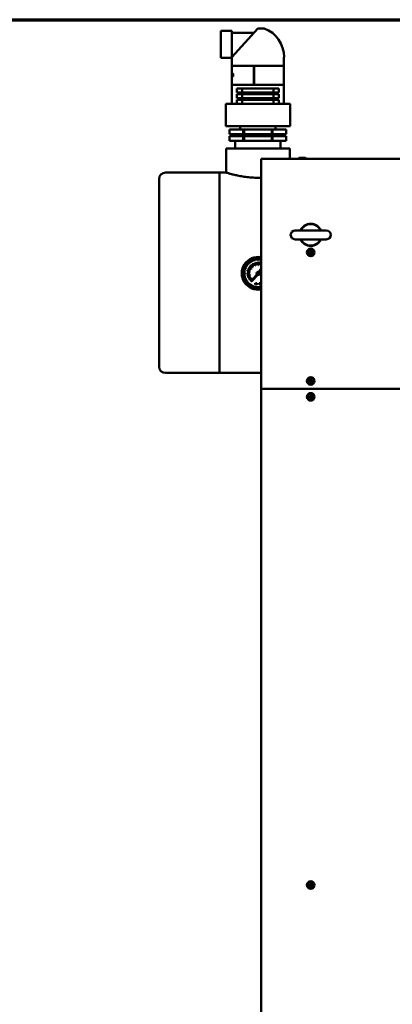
# Model space of a CAD drawing. Header units: millimetres. Extents: x 90 to 4365, y 90 to 12186.
# Tile 6 of 21: x 1114 to 1699, y 1513 to 3060. Entities that reach past the tile are written whole.
import ezdxf

# ---------------------------------------------------------------- set-up
doc = ezdxf.new("R2010")
doc.units = ezdxf.units.MM
doc.header["$LTSCALE"] = 15
doc.layers.add('Cadre (ISO)', color=7, linetype='Continuous', lineweight=70)
doc.layers.add('Visible (ISO)', color=7, linetype='Continuous', lineweight=50)

# ---------------------------------------------------------------- blocks, each defined once
blk = doc.blocks.new('Cadres AQUA4D Border')
at = {"layer": 'Cadre (ISO)'}
blk.add_line((6, 204), (291, 204), dxfattribs=at)

msp = doc.modelspace()

# ---------------------------------------------------------------- linework, layer by layer
at = {"layer": 'Visible (ISO)'}
for p, q in [((1430.3, 3042.3), (1430.3, 3000.3)), ((1430.3, 3042.3), (1447.3, 3042.3)), ((1488.3, 3046.3), (1447.3, 3001.3)), ((1447.3, 3000.3), (1447.3, 3042.3)), ((1447.3, 3039.3), (1482, 3039.3)), ((1498.3, 3046.3), (1488.3, 3046.3)), ((1447.3, 3003.3), (1449.2, 3003.3)), ((1430.3, 3000.3), (1447.3, 3000.3)), ((1447.3, 2987.6), (1447.3, 3000.3)), ((1482.2, 2987.6), (1447.3, 2987.6)), ((1447.4, 2976.5), (1447.4, 2987.6)), ((1482.2, 2987.6), (1482.2, 2957.6)), ((1482.6, 2957.6), (1482.6, 2987.6)), ((1529.3, 2987.6), (1482.6, 2987.6)), ((1482.6, 2957.6), (1482.6, 2987.6)), ((1529.2, 2957.6), (1529.2, 2987.6)), ((1529.3, 2987.6), (1529.3, 3001.3)), ((1447.4, 2975.3), (1447.3, 2975.3)), ((1447.3, 2974.5), (1447.3, 2975.3)), ((1447.4, 2975.1), (1447.3, 2975.1)), ((1447.3, 2974.5), (1447.3, 2975.1)), ((1447.3, 2974.9), (1447.3, 2974.9)), ((1447.3, 2974.5), (1447.4, 2974.5)), ((1447.3, 2973.6), (1447.3, 2970.6)), ((1447.3, 2970.6), (1447.3, 2973.2)), ((1447.4, 2976.5), (1447.4, 2975.1)), ((1447.4, 2976.5), (1447.4, 2976.5)), ((1447.4, 2975.1), (1447.4, 2976.5)), ((1447.6, 2976.5), (1447.4, 2976.5)), ((1447.6, 2975.1), (1447.4, 2975.1)), ((1447.4, 2974.5), (1447.4, 2972.3)), ((1447.4, 2974.5), (1447.6, 2974.5)), ((1447.4, 2972), (1447.4, 2974.5)), ((1447.6, 2971.4), (1447.4, 2971.4)), ((1447.6, 2971.3), (1447.5, 2971.3)), ((1447.6, 2976.5), (1447.6, 2975.1)), ((1447.6, 2975.1), (1447.6, 2974.5)), ((1447.7, 2975.1), (1447.6, 2975.1)), ((1447.6, 2974.5), (1447.6, 2972.3)), ((1447.6, 2974.5), (1447.6, 2974.5)), ((1447.6, 2971.3), (1447.6, 2970.6)), ((1447.6, 2971.3), (1447.6, 2971.3)), ((1447.7, 2975.1), (1447.7, 2974.9)), ((1447.9, 2974.3), (1447.7, 2974.3)), ((1447.7, 2973.4), (1448.1, 2973.4)), ((1447.7, 2972.8), (1448.2, 2972.8)), ((1448, 2975.3), (1447.9, 2975.3)), ((1448.3, 2974.8), (1448.1, 2974.8)), ((1448.2, 2973.2), (1448.2, 2972.8)), ((1448.4, 2972.8), (1448.2, 2972.8)), ((1448.2, 2971.7), (1448.2, 2970.9)), ((1448.2, 2971.7), (1448.2, 2971.7)), ((1448.4, 2971.7), (1448.2, 2971.7)), ((1448.6, 2975.1), (1448.4, 2975.1)), ((1448.4, 2970.6), (1448.4, 2975.1)), ((1448.4, 2973.2), (1448.4, 2972.8)), ((1448.4, 2971.7), (1448.4, 2970.9)), ((1448.6, 2975.1), (1448.6, 2974.6)), ((1448.7, 2975.1), (1448.6, 2975.1)), ((1448.6, 2974), (1448.6, 2970.6)), ((1448.7, 2974), (1448.6, 2974)), ((1448.7, 2975.1), (1448.7, 2975.1)), ((1448.7, 2974), (1448.7, 2970.6)), ((1449.1, 2975.3), (1449, 2975.3)), ((1449.2, 2970.6), (1449.2, 2973.2)), ((1449.4, 2973.5), (1449.4, 2970.6)), ((1449.5, 2973.5), (1449.5, 2970.6)), ((1447.3, 2970.6), (1447.3, 2970.6)), ((1447.4, 2970.6), (1447.3, 2970.6)), ((1447.3, 2957.6), (1482.2, 2957.6)), ((1447.3, 2927.8), (1447.3, 2957.6)), ((1447.4, 2957.6), (1447.4, 2970.5)), ((1447.6, 2970.5), (1447.5, 2970.5)), ((1447.7, 2970.6), (1447.6, 2970.6)), ((1447.7, 2970.8), (1447.7, 2970.6)), ((1448.1, 2970.5), (1447.9, 2970.5)), ((1448.4, 2970.9), (1448.2, 2970.9)), ((1448.4, 2970.6), (1448.6, 2970.6)), ((1448.7, 2970.6), (1448.6, 2970.6)), ((1449.2, 2970.6), (1449.4, 2970.6)), ((1449.5, 2970.6), (1449.4, 2970.6)), ((1482.6, 2957.6), (1529.3, 2957.6)), ((1529.3, 2927.8), (1529.3, 2957.6)), ((1455.4, 2951.8), (1463.7, 2951.8)), ((1455.4, 2945.8), (1455.4, 2951.8)), ((1455.4, 2945.8), (1463.7, 2945.8)), ((1455.4, 2942.8), (1463.7, 2942.8)), ((1455.4, 2936.8), (1455.4, 2942.8)), ((1463.7, 2951.8), (1513, 2951.8)), ((1463.7, 2945.8), (1463.7, 2951.8)), ((1463.7, 2945.8), (1513, 2945.8)), ((1463.7, 2942.8), (1513, 2942.8)), ((1463.7, 2936.8), (1463.7, 2942.8)), ((1513, 2945.8), (1513, 2951.8)), ((1513, 2951.8), (1521.3, 2951.8)), ((1513, 2945.8), (1521.3, 2945.8)), ((1513, 2936.8), (1513, 2942.8)), ((1513, 2942.8), (1521.3, 2942.8)), ((1521.3, 2951.8), (1521.3, 2945.8)), ((1521.3, 2942.8), (1521.3, 2936.8)), ((1538.8, 2927.8), (1437.8, 2927.8)), ((1437.8, 2892.8), (1437.8, 2927.8)), ((1455.4, 2936.8), (1463.7, 2936.8)), ((1455.4, 2933.8), (1463.7, 2933.8)), ((1455.4, 2927.8), (1455.4, 2933.8)), ((1463.7, 2936.8), (1513, 2936.8)), ((1463.7, 2933.8), (1513, 2933.8)), ((1463.7, 2927.8), (1463.7, 2933.8)), ((1513, 2936.8), (1521.3, 2936.8)), ((1513, 2927.8), (1513, 2933.8)), ((1513, 2933.8), (1521.3, 2933.8)), ((1521.3, 2933.8), (1521.3, 2927.8)), ((1538.8, 2892.8), (1538.8, 2927.8)), ((1538.8, 2892.8), (1437.8, 2892.8)), ((1443.8, 2887.3), (1443.7, 2887.3)), ((1443.7, 2880.3), (1443.7, 2887.3)), ((1443.8, 2880.3), (1443.7, 2880.3)), ((1443.8, 2887.3), (1465.4, 2887.3)), ((1443.8, 2880.3), (1443.8, 2887.3)), ((1465.4, 2880.3), (1443.8, 2880.3)), ((1460.5, 2887.3), (1460.5, 2892.8)), ((1460.5, 2876.8), (1460.5, 2880.3)), ((1466.7, 2887.3), (1465.4, 2887.3)), ((1465.4, 2887.3), (1465.4, 2880.3)), ((1466.7, 2880.3), (1465.4, 2880.3)), ((1466.7, 2887.3), (1510, 2887.3)), ((1466.7, 2880.3), (1466.7, 2887.3)), ((1510, 2880.3), (1466.7, 2880.3)), ((1511.3, 2887.3), (1510, 2887.3)), ((1510, 2887.3), (1510, 2880.3)), ((1511.3, 2880.3), (1510, 2880.3)), ((1511.3, 2887.3), (1532.9, 2887.3)), ((1511.3, 2880.3), (1511.3, 2887.3)), ((1532.9, 2880.3), (1511.3, 2880.3)), ((1516.1, 2887.3), (1516.1, 2892.8)), ((1516.1, 2876.8), (1516.1, 2880.3)), ((1532.9, 2887.3), (1532.9, 2887.3)), ((1532.9, 2880.3), (1532.9, 2887.3)), ((1532.9, 2887.3), (1532.9, 2880.3)), ((1532.9, 2880.3), (1532.9, 2880.3)), ((1443.8, 2876.8), (1443.7, 2876.8)), ((1443.7, 2869.8), (1443.7, 2876.8)), ((1443.8, 2869.8), (1443.7, 2869.8)), ((1443.8, 2869.8), (1443.8, 2876.8)), ((1443.8, 2876.8), (1465.4, 2876.8)), ((1465.4, 2869.8), (1443.8, 2869.8)), ((1452.8, 2867.8), (1452.8, 2857.8)), ((1466.7, 2876.8), (1465.4, 2876.8)), ((1465.4, 2876.8), (1465.4, 2869.8)), ((1466.7, 2869.8), (1465.4, 2869.8)), ((1466.7, 2869.8), (1466.7, 2876.8)), ((1466.7, 2876.8), (1510, 2876.8)), ((1510, 2869.8), (1466.7, 2869.8)), ((1511.3, 2876.8), (1510, 2876.8)), ((1510, 2876.8), (1510, 2869.8)), ((1511.3, 2869.8), (1510, 2869.8)), ((1511.3, 2869.8), (1511.3, 2876.8)), ((1511.3, 2876.8), (1532.9, 2876.8)), ((1532.9, 2869.8), (1511.3, 2869.8)), ((1523.9, 2867.8), (1523.9, 2857.8)), ((1532.9, 2876.8), (1532.9, 2876.8)), ((1532.9, 2869.8), (1532.9, 2876.8)), ((1532.9, 2876.8), (1532.9, 2869.8)), ((1532.9, 2869.8), (1532.9, 2869.8)), ((1438.3, 2857.8), (1438.3, 2819.8)), ((1438.3, 2857.8), (1538.3, 2857.8)), ((1538.3, 2857.8), (1538.3, 2841.3)), ((1493.3, 2841.3), (2989.3, 2841.3)), ((1493.3, 2841.3), (1493.3, 2738.3)), ((1553.3, 2842.9), (1552.3, 2841.3)), ((1553.3, 2842.9), (1563.3, 2842.9)), ((1563.3, 2842.9), (1564.3, 2841.3)), ((1428.3, 2819.8), (1343.3, 2819.8)), ((1428.3, 2504.8), (1428.3, 2819.8)), ((1428.3, 2819.8), (1428.3, 2504.8)), ((1428.3, 2819.8), (1438.3, 2819.8)), ((1333.3, 2514.8), (1333.3, 2809.8)), ((1493.3, 2479.8), (1493.3, 2738.3)), ((1595.8, 2728.8), (1546.8, 2728.8)), ((1546.8, 2714.8), (1595.8, 2714.8)), ((1483.8, 2678.5), (1483.9, 2678.5)), ((1483.8, 2678.5), (1484.3, 2676.8)), ((1483.9, 2678.5), (1484.4, 2676.8)), ((1486.2, 2678.2), (1486.3, 2678.2)), ((1486.2, 2678.2), (1486.3, 2677.3)), ((1486.3, 2678.2), (1486.4, 2677.3)), ((1488.3, 2679.3), (1488.6, 2679.3)), ((1488.3, 2679.3), (1488.3, 2677.5)), ((1488.6, 2679.3), (1488.6, 2677.5)), ((1490.6, 2678.3), (1490.5, 2677.4)), ((1490.7, 2678.3), (1490.6, 2677.4)), ((1490.6, 2678.3), (1490.7, 2678.3)), ((1493, 2678.8), (1492.6, 2677)), ((1493.1, 2678.8), (1492.7, 2677)), ((1493, 2678.8), (1493.1, 2678.8)), ((1471.5, 2665.6), (1473.3, 2665.2)), ((1471.5, 2665.5), (1471.5, 2665.6)), ((1471.5, 2665.5), (1473.2, 2665.1)), ((1472, 2663.2), (1472.9, 2663.1)), ((1472, 2663.1), (1472, 2663.2)), ((1472, 2663.1), (1472.9, 2663)), ((1473, 2667.4), (1473.1, 2667.5)), ((1473, 2667.4), (1473.9, 2667.1)), ((1473.1, 2667.5), (1473.9, 2667.2)), ((1473.2, 2670), (1474.8, 2669.1)), ((1473.2, 2669.9), (1473.2, 2670)), ((1473.2, 2669.9), (1474.7, 2669)), ((1474.3, 2662), (1475.2, 2662)), ((1474.3, 2661.9), (1475.2, 2661.9)), ((1474.4, 2663.5), (1476.2, 2663.3)), ((1474.4, 2663.2), (1476.2, 2663)), ((1474.6, 2664.6), (1475.5, 2664.4)), ((1474.7, 2664.7), (1475.5, 2664.5)), ((1475, 2666), (1475.9, 2665.7)), ((1475, 2665.9), (1475.8, 2665.6)), ((1475.1, 2671.3), (1475.2, 2671.4)), ((1475.1, 2671.3), (1475.9, 2670.8)), ((1475.2, 2671.4), (1475.9, 2670.9)), ((1475.2, 2662), (1475.2, 2661.9)), ((1475.5, 2667.3), (1476.3, 2666.9)), ((1475.5, 2667.2), (1476.3, 2666.8)), ((1475.5, 2664.5), (1475.5, 2664.4)), ((1475.8, 2673.6), (1476, 2673.8)), ((1475.8, 2673.6), (1477.1, 2672.3)), ((1475.9, 2665.7), (1475.8, 2665.6)), ((1476, 2673.8), (1477.3, 2672.6)), ((1476, 2668.3), (1477.6, 2667.5)), ((1476.2, 2668.6), (1477.7, 2667.7)), ((1476.2, 2663.3), (1476.2, 2663)), ((1476.3, 2666.9), (1476.3, 2666.8)), ((1476.8, 2669.7), (1477.6, 2669.1)), ((1476.8, 2669.6), (1477.5, 2669.1)), ((1477.6, 2669.1), (1477.5, 2669.1)), ((1477.6, 2670.7), (1478.3, 2670.1)), ((1477.6, 2670.7), (1478.3, 2670.2)), ((1477.7, 2667.7), (1477.6, 2667.5)), ((1478.2, 2674.6), (1478.8, 2673.9)), ((1478.2, 2674.5), (1478.2, 2674.6)), ((1478.2, 2674.5), (1478.7, 2673.8)), ((1478.3, 2670.2), (1478.3, 2670.1)), ((1478.5, 2671.7), (1479.1, 2671)), ((1478.6, 2671.7), (1479.2, 2671.1)), ((1479.2, 2671.1), (1479.1, 2671)), ((1479.4, 2672.5), (1480.6, 2671.1)), ((1479.5, 2676.6), (1479.6, 2676.7)), ((1479.5, 2676.6), (1480.5, 2675.1)), ((1479.6, 2676.7), (1480.5, 2675.1)), ((1479.6, 2672.7), (1480.8, 2671.3)), ((1480.6, 2673.5), (1481.1, 2672.7)), ((1480.6, 2673.4), (1481.1, 2672.7)), ((1480.8, 2671.3), (1480.6, 2671.1)), ((1481.1, 2672.7), (1481.1, 2672.7)), ((1481.7, 2674.1), (1482.1, 2673.3)), ((1481.8, 2674.2), (1482.2, 2673.4)), ((1481.9, 2676.9), (1482, 2676.9)), ((1481.9, 2676.9), (1482.3, 2676.1)), ((1482, 2676.9), (1482.4, 2676.1)), ((1482.2, 2673.4), (1482.1, 2673.3)), ((1482.9, 2674.7), (1483.3, 2673.9)), ((1483, 2674.8), (1483.4, 2674)), ((1483.4, 2674), (1483.3, 2673.9)), ((1484.1, 2675.2), (1484.6, 2673.5)), ((1484.4, 2675.3), (1484.9, 2673.6)), ((1484.9, 2673.6), (1484.6, 2673.5)), ((1485.5, 2675.6), (1485.7, 2674.7)), ((1485.6, 2675.6), (1485.8, 2674.8)), ((1485.8, 2674.8), (1485.7, 2674.7)), ((1486.8, 2675.9), (1486.9, 2675)), ((1486.9, 2675.9), (1487, 2675)), ((1487, 2675), (1486.9, 2675)), ((1488.1, 2676), (1488.2, 2675.1)), ((1488.2, 2676), (1488.3, 2675.1)), ((1488.3, 2675.1), (1488.2, 2675.1)), ((1489.4, 2676), (1489.3, 2674.2)), ((1489.6, 2674.2), (1489.3, 2674.2)), ((1489.7, 2676), (1489.6, 2674.2)), ((1489.6, 2663.8), (1493.1, 2668.3)), ((1490.8, 2675.9), (1490.7, 2675)), ((1490.8, 2675), (1490.7, 2675)), ((1490.9, 2675.9), (1490.8, 2675)), ((1493.3, 2664.9), (1491.2, 2662.5)), ((1492.2, 2675.7), (1492, 2674.8)), ((1492.1, 2674.8), (1492, 2674.8)), ((1492.3, 2675.6), (1492.1, 2674.8)), ((1493.3, 2668.1), (1493.1, 2668.3)), ((1493.3, 2674.9), (1493.2, 2674.4)), ((1493.3, 2674.4), (1493.2, 2674.4)), ((1493.3, 2674.6), (1493.3, 2674.4)), ((1471, 2661), (1472.8, 2661.1)), ((1471, 2660.7), (1471, 2661)), ((1471, 2660.7), (1472.8, 2660.8)), ((1471.7, 2656.3), (1473.5, 2656.8)), ((1471.8, 2656.2), (1471.7, 2656.3)), ((1471.8, 2656.2), (1473.5, 2656.7)), ((1472.1, 2658.8), (1473, 2658.9)), ((1472.1, 2658.7), (1472.1, 2658.8)), ((1472.1, 2658.7), (1473, 2658.8)), ((1473.4, 2654.5), (1474.2, 2654.9)), ((1473.4, 2654.4), (1474.2, 2654.8)), ((1473.4, 2654.4), (1473.4, 2654.5)), ((1473.6, 2652.1), (1475.2, 2653)), ((1473.7, 2652), (1473.6, 2652.1)), ((1473.7, 2652), (1475.2, 2652.9)), ((1474.3, 2660.7), (1475.2, 2660.7)), ((1474.3, 2660.6), (1475.2, 2660.6)), ((1474.4, 2659.3), (1475.3, 2659.5)), ((1474.4, 2659.2), (1475.3, 2659.4)), ((1474.6, 2658.1), (1476.4, 2658.5)), ((1474.7, 2657.8), (1476.5, 2658.2)), ((1475, 2656.7), (1475.9, 2657)), ((1475.1, 2656.6), (1475.9, 2656.9)), ((1475.2, 2660.7), (1475.2, 2660.6)), ((1475.3, 2659.5), (1475.3, 2659.4)), ((1475.5, 2655.5), (1476.3, 2655.8)), ((1475.6, 2655.4), (1476.4, 2655.7)), ((1475.7, 2650.7), (1476.4, 2651.3)), ((1475.7, 2650.6), (1476.4, 2651.2)), ((1475.7, 2650.6), (1475.7, 2650.7)), ((1475.9, 2657), (1475.9, 2656.9)), ((1476.1, 2654.2), (1476.9, 2654.7)), ((1476.2, 2654.2), (1477, 2654.6)), ((1476.3, 2655.8), (1476.4, 2655.7)), ((1476.4, 2658.5), (1476.5, 2658.2)), ((1476.5, 2648.5), (1477.7, 2649.8)), ((1476.7, 2648.3), (1476.5, 2648.5)), ((1476.7, 2648.3), (1478, 2649.7)), ((1476.8, 2653.2), (1478.3, 2654.2)), ((1476.9, 2654.7), (1477, 2654.6)), ((1476.9, 2652.9), (1478.4, 2653.9)), ((1477.6, 2652), (1478.3, 2652.6)), ((1477.7, 2651.9), (1478.4, 2652.5)), ((1478.3, 2654.2), (1478.4, 2653.9)), ((1478.3, 2652.6), (1478.4, 2652.5)), ((1478.6, 2649.5), (1486.8, 2660.1)), ((1478.6, 2651), (1479.2, 2651.7)), ((1478.6, 2650.9), (1479.3, 2651.6)), ((1478.9, 2650.6), (1478.9, 2650.7)), ((1488, 2659), (1479, 2649.2)), ((1479.2, 2651.7), (1479.3, 2651.6)), ((1484, 2646), (1484.2, 2646)), ((1484, 2643.9), (1484, 2646)), ((1484.2, 2643.9), (1484, 2643.9)), ((1484.2, 2646), (1484.2, 2644.8)), ((1484.2, 2644.8), (1484.7, 2645.4)), ((1484.4, 2644.7), (1484.2, 2644.5)), ((1484.2, 2644.5), (1484.2, 2643.9)), ((1484.8, 2643.9), (1484.4, 2644.7)), ((1485, 2645.4), (1484.5, 2644.8)), ((1484.5, 2644.8), (1485, 2643.9)), ((1484.7, 2645.4), (1485, 2645.4)), ((1485, 2643.9), (1484.8, 2643.9)), ((1485.1, 2646), (1485.7, 2645.9)), ((1485.1, 2643.9), (1485.1, 2646)), ((1485.3, 2643.9), (1485.1, 2643.9)), ((1485.3, 2645.7), (1485.3, 2645)), ((1485.7, 2645.7), (1485.3, 2645.7)), ((1485.3, 2645), (1485.7, 2645)), ((1485.3, 2644.7), (1485.3, 2643.9)), ((1485.7, 2644.7), (1485.3, 2644.7)), ((1486.3, 2643.9), (1487, 2645.9)), ((1486.5, 2643.9), (1486.3, 2643.9)), ((1486.7, 2644.5), (1486.5, 2643.9)), ((1487.4, 2644.5), (1486.7, 2644.5)), ((1487, 2645.3), (1486.8, 2644.7)), ((1486.8, 2644.7), (1487.3, 2644.7)), ((1487, 2645.9), (1487.2, 2645.9)), ((1487.2, 2645.9), (1487.8, 2643.9)), ((1487.3, 2644.7), (1487.2, 2645.3)), ((1487.6, 2643.9), (1487.4, 2644.5)), ((1487.8, 2643.9), (1487.6, 2643.9)), ((1490.4, 2643.9), (1490.5, 2645.9)), ((1490.7, 2643.9), (1490.4, 2643.9)), ((1490.5, 2645.9), (1491.1, 2645.9)), ((1490.7, 2645.7), (1490.7, 2644.9)), ((1491.1, 2645.7), (1490.7, 2645.7)), ((1490.7, 2644.9), (1491.1, 2644.9)), ((1490.7, 2644.7), (1490.7, 2643.9)), ((1491.1, 2644.7), (1490.7, 2644.7)), ((1491.8, 2644.5), (1492, 2644.5)), ((1493.1, 2645.3), (1492.9, 2645.3)), ((1493.3, 2643.8), (1493.3, 2645.7)), ((1493.3, 2643.8), (1493.3, 2643.8)), ((1428.3, 2504.8), (1343.3, 2504.8)), ((1428.3, 2504.8), (1493.3, 2504.8)), ((1493.3, 957.8), (1493.3, 2479.8)), ((1493.3, 2479.8), (2989.3, 2479.8)), ((2989.3, 2479.8), (1493.3, 2479.8))]:
    msp.add_line(p, q, dxfattribs=at)
for centre, radius in [((1571.3, 2694.3), 6), ((1571.3, 2694.3), 5), ((1571.3, 2694.3), 1.8), ((1571.3, 2694.3), 1.5), ((1488.9, 2661.4), 2), ((1488.9, 2661.4), 0.2), ((1488.9, 2661.4), 0.15), ((1571.3, 2492.3), 6), ((1571.3, 2492.3), 5), ((1571.3, 2492.3), 1.8), ((1571.3, 2492.3), 1.5), ((1571.3, 2467.3), 6), ((1571.3, 2467.3), 5), ((1571.3, 2467.3), 1.8), ((1571.3, 2467.3), 1.5), ((1571.3, 1700), 6), ((1571.3, 1700), 5), ((1571.3, 1700), 1.8), ((1571.3, 1700), 1.5)]:
    msp.add_circle(centre, radius, dxfattribs=at)
for centre, radius, start, end in [((1481.2, 3001.3), 48.2, 0, 69.125), ((1454.8, 2867.8), 2, 90, 180), ((1521.9, 2867.8), 2, 0, 90), ((1343.3, 2809.8), 10, 90, 180), ((1571.3, 2721.8), 17.5, 23.5782, 156.4218), ((1546.8, 2721.8), 7, 90, 270), ((1571.3, 2721.8), 16.9, 24.4682, 155.5318), ((1595.8, 2721.8), 7, 270, 90), ((1571.3, 2721.8), 17.5, 203.5782, 336.4218), ((1571.3, 2721.8), 16.9, 204.4682, 335.5318), ((1488.9, 2661.4), 25.8, 80.1139, 279.8861), ((1488.9, 2661.4), 23.8, 79.2508, 280.7492), ((1488.9, 2661.4), 21.8, 78.2489, 281.7511), ((1488.9, 2661.4), 16, 73.9277, 227.0105), ((1488.9, 2661.4), 16.1, 99.2084, 106.3574), ((1488.9, 2661.4), 16.1, 92.0642, 98.8524), ((1488.9, 2661.4), 16.1, 84.2084, 90.9966), ((1488.9, 2661.4), 16.1, 76.7132, 83.8524), ((1488.9, 2661.4), 16.1, 74.0302, 76.3574), ((1488.9, 2661.4), 16.1, 174.2084, 180.9966), ((1488.9, 2661.4), 16.1, 166.7132, 173.8524), ((1488.9, 2661.4), 16.1, 159.2084, 166.3574), ((1488.9, 2661.4), 16.1, 151.7132, 158.8524), ((1488.9, 2661.4), 14.8, 72.5237, 227.0105), ((1488.9, 2661.4), 14.7, 172.8524, 177.3643), ((1488.9, 2661.4), 14.7, 177.7554, 182.6584), ((1488.9, 2661.4), 14.7, 167.1671, 171.6791), ((1488.9, 2661.4), 14.7, 161.873, 166.776), ((1488.9, 2661.4), 16.1, 144.2084, 151.3574), ((1488.9, 2661.4), 14.7, 156.5789, 161.4819), ((1488.9, 2661.4), 14.7, 151.6759, 156.1878), ((1488.9, 2661.4), 16.1, 137.0642, 143.8524), ((1488.9, 2661.4), 14.7, 145.9907, 150.5026), ((1488.9, 2661.4), 14.7, 140.6966, 145.5996), ((1488.9, 2661.4), 16.1, 129.2084, 135.9966), ((1488.9, 2661.4), 14.7, 135.4024, 140.3055), ((1488.9, 2661.4), 14.7, 130.4994, 135.0113), ((1488.9, 2661.4), 16.1, 121.7132, 128.8524), ((1488.9, 2661.4), 14.7, 124.8142, 129.3261), ((1488.9, 2661.4), 16.1, 114.2084, 121.3574), ((1488.9, 2661.4), 14.7, 119.5201, 124.4231), ((1488.9, 2661.4), 14.7, 114.226, 119.129), ((1488.9, 2661.4), 16.1, 106.7132, 113.8524), ((1488.9, 2661.4), 14.7, 109.323, 113.8349), ((1488.9, 2661.4), 14.7, 103.6377, 108.1496), ((1488.9, 2661.4), 14.7, 98.3436, 103.2466), ((1488.9, 2661.4), 2.5, 73.7724, 210.9647), ((1488.9, 2661.4), 14.7, 93.0495, 97.9525), ((1488.9, 2661.4), 2.5, 248.9504, 26.1426), ((1488.9, 2661.4), 14.7, 88.1465, 92.6584), ((1488.9, 2661.4), 14.7, 82.4613, 86.9732), ((1488.9, 2661.4), 14.7, 77.1671, 82.0702), ((1488.9, 2661.4), 14.7, 72.4005, 76.776), ((1488.9, 2661.4), 16.1, 182.0642, 188.8524), ((1488.9, 2661.4), 16.1, 189.2084, 196.3574), ((1488.9, 2661.4), 16.1, 196.7132, 203.8524), ((1488.9, 2661.4), 16.1, 204.2084, 211.3574), ((1488.9, 2661.4), 14.7, 183.0495, 187.9525), ((1488.9, 2661.4), 14.7, 188.3436, 192.8555), ((1488.9, 2661.4), 14.7, 194.0288, 198.5407), ((1488.9, 2661.4), 14.7, 198.9318, 203.8349), ((1488.9, 2661.4), 16.1, 211.7132, 218.8524), ((1488.9, 2661.4), 14.7, 204.226, 209.129), ((1488.9, 2661.4), 14.7, 209.5201, 214.032), ((1488.9, 2661.4), 16.1, 219.2084, 225.9966), ((1488.9, 2661.4), 14.7, 215.2053, 219.7172), ((1488.9, 2661.4), 14.7, 220.1083, 225.0113), ((1478.8, 2649.3), 0.25, 139.9575, 319.9575), ((1488.9, 2661.4), 14.7, 225.4024, 227.0105), ((1343.3, 2514.8), 10, 180, 270)]:
    msp.add_arc(centre, radius, start, end, dxfattribs=at)
for points, knots in [([(1447.3, 2975.3), (1447.3, 2975.3), (1447.3, 2975.2), (1447.3, 2975.2), (1447.3, 2975.1), (1447.3, 2975), (1447.3, 2974.9)], [0, 0, 0, 0, 1, 1, 1, 2, 2, 2, 2]), ([(1447.3, 2974.9), (1447.3, 2974.7), (1447.3, 2974.6), (1447.3, 2974.4), (1447.3, 2974.2), (1447.3, 2973.9), (1447.3, 2973.6)], [0, 0, 0, 0, 1, 1, 1, 2, 2, 2, 2]), ([(1447.3, 2974.2), (1447.3, 2974.3), (1447.3, 2974.4), (1447.3, 2974.5), (1447.3, 2974.5), (1447.3, 2974.5), (1447.3, 2974.5)], [0, 0, 0, 0, 1, 1, 1, 1.387642, 1.387642, 1.387642, 1.387642]), ([(1447.3, 2973.2), (1447.3, 2973.4), (1447.3, 2973.6), (1447.3, 2973.8), (1447.3, 2974), (1447.3, 2974.1), (1447.3, 2974.2)], [0, 0, 0, 0, 1, 1, 1, 2, 2, 2, 2]), ([(1447.4, 2972.3), (1447.4, 2972.1), (1447.4, 2971.9), (1447.4, 2971.8), (1447.4, 2971.7), (1447.4, 2971.5), (1447.4, 2971.4)], [0, 0, 0, 0, 1, 1, 1, 2, 2, 2, 2]), ([(1447.5, 2970.5), (1447.4, 2970.5), (1447.4, 2970.6), (1447.4, 2970.8), (1447.4, 2971.1), (1447.4, 2971.5), (1447.4, 2972)], [0, 0, 0, 0, 1, 1, 1, 2, 2, 2, 2]), ([(1447.4, 2971.4), (1447.4, 2971.3), (1447.4, 2971.3), (1447.4, 2971.2), (1447.5, 2971.2), (1447.5, 2971.2), (1447.5, 2971.2)], [0, 0, 0, 0, 1, 1, 1, 2, 2, 2, 2]), ([(1447.5, 2971.2), (1447.5, 2971.2), (1447.5, 2971.2), (1447.5, 2971.2), (1447.5, 2971.2), (1447.5, 2971.3), (1447.5, 2971.3)], [0, 0, 0, 0, 1, 1, 1, 2, 2, 2, 2]), ([(1447.6, 2972.8), (1447.6, 2973.6), (1447.6, 2974.2), (1447.7, 2974.6), (1447.7, 2975.1), (1447.8, 2975.3), (1447.9, 2975.3)], [0, 0, 0, 0, 1, 1, 1, 2, 2, 2, 2]), ([(1447.9, 2970.5), (1447.8, 2970.5), (1447.7, 2970.7), (1447.7, 2971.1), (1447.6, 2971.5), (1447.6, 2972.1), (1447.6, 2972.8)], [0, 0, 0, 0, 1, 1, 1, 2, 2, 2, 2]), ([(1447.6, 2972.3), (1447.6, 2972.1), (1447.6, 2971.9), (1447.6, 2971.8), (1447.6, 2971.7), (1447.6, 2971.5), (1447.6, 2971.4)], [0, 0, 0, 0, 1, 1, 1, 2, 2, 2, 2]), ([(1447.7, 2974.3), (1447.8, 2974.4), (1447.8, 2974.5), (1447.8, 2974.6), (1447.8, 2974.6), (1447.8, 2974.6), (1447.9, 2974.6)], [-2, -2, -2, -2, -1, -1, -1, 0, 0, 0, 0]), ([(1447.7, 2973.4), (1447.7, 2973.6), (1447.7, 2973.7), (1447.7, 2973.9), (1447.7, 2974), (1447.7, 2974.2), (1447.7, 2974.3)], [-2, -2, -2, -2, -1, -1, -1, 0, 0, 0, 0]), ([(1447.7, 2972.8), (1447.7, 2972.2), (1447.7, 2971.8), (1447.7, 2971.6), (1447.8, 2971.3), (1447.8, 2971.1), (1447.9, 2971.1)], [0, 0, 0, 0, 1, 1, 1, 2, 2, 2, 2]), ([(1447.9, 2974.3), (1447.9, 2974.2), (1447.9, 2974), (1447.8, 2973.9), (1447.8, 2973.7), (1447.8, 2973.6), (1447.8, 2973.4)], [0, 0, 0, 0, 1, 1, 1, 2, 2, 2, 2]), ([(1447.8, 2972.8), (1447.8, 2972.2), (1447.8, 2971.8), (1447.9, 2971.6), (1447.9, 2971.4), (1447.9, 2971.2), (1448, 2971.2)], [0, 0, 0, 0, 1, 1, 1, 1.683344, 1.683344, 1.683344, 1.683344]), ([(1447.9, 2975.3), (1447.9, 2975.3), (1448, 2975.2), (1448, 2975.2), (1448.1, 2975.1), (1448.1, 2974.9), (1448.1, 2974.8)], [0, 0, 0, 0, 1, 1, 1, 2, 2, 2, 2]), ([(1447.9, 2974.6), (1447.9, 2974.6), (1447.9, 2974.6), (1448, 2974.6), (1448, 2974.5), (1448, 2974.4), (1448, 2974.3)], [-2, -2, -2, -2, -1, -1, -1, 0, 0, 0, 0]), ([(1448, 2974.6), (1448, 2974.6), (1447.9, 2974.6), (1447.9, 2974.6), (1447.9, 2974.5), (1447.9, 2974.4), (1447.9, 2974.3)], [0.813606, 0.813606, 0.813606, 0.813606, 1, 1, 1, 2, 2, 2, 2]), ([(1447.9, 2971.1), (1447.9, 2971.1), (1448, 2971.2), (1448, 2971.2), (1448, 2971.2), (1448.1, 2971.3), (1448.1, 2971.3)], [0, 0, 0, 0, 1, 1, 1, 2, 2, 2, 2]), ([(1448, 2975.3), (1448.1, 2975.3), (1448.1, 2975.2), (1448.2, 2975.2), (1448.2, 2975.1), (1448.2, 2974.9), (1448.3, 2974.8)], [0, 0, 0, 0, 1, 1, 1, 2, 2, 2, 2]), ([(1448, 2974.3), (1448.1, 2974.2), (1448.1, 2974.1), (1448.1, 2973.9), (1448.1, 2973.8), (1448.1, 2973.6), (1448.1, 2973.4)], [-2, -2, -2, -2, -1, -1, -1, 0, 0, 0, 0]), ([(1448.1, 2974.8), (1448.2, 2974.6), (1448.2, 2974.4), (1448.2, 2974.1), (1448.2, 2973.9), (1448.2, 2973.6), (1448.2, 2973.2)], [0, 0, 0, 0, 1, 1, 1, 2, 2, 2, 2]), ([(1448.1, 2971.3), (1448.1, 2971.4), (1448.1, 2971.5), (1448.2, 2971.5), (1448.2, 2971.6), (1448.2, 2971.6), (1448.2, 2971.7)], [0, 0, 0, 0, 1, 1, 1, 2, 2, 2, 2]), ([(1448.3, 2974.8), (1448.3, 2974.6), (1448.3, 2974.4), (1448.4, 2974.1), (1448.4, 2973.9), (1448.4, 2973.6), (1448.4, 2973.2)], [0, 0, 0, 0, 1, 1, 1, 2, 2, 2, 2]), ([(1448.6, 2974.6), (1448.7, 2974.8), (1448.7, 2975), (1448.8, 2975.1), (1448.8, 2975.2), (1448.9, 2975.3), (1449, 2975.3)], [0, 0, 0, 0, 1, 1, 1, 2, 2, 2, 2]), ([(1448.9, 2974.5), (1448.9, 2974.5), (1448.8, 2974.5), (1448.8, 2974.4), (1448.7, 2974.3), (1448.6, 2974.2), (1448.6, 2974)], [0, 0, 0, 0, 1, 1, 1, 2, 2, 2, 2]), ([(1449, 2974.5), (1449, 2974.5), (1448.9, 2974.5), (1448.9, 2974.4), (1448.8, 2974.3), (1448.8, 2974.2), (1448.7, 2974)], [0.407506, 0.407506, 0.407506, 0.407506, 1, 1, 1, 2, 2, 2, 2]), ([(1449.1, 2974.2), (1449.1, 2974.3), (1449.1, 2974.4), (1449, 2974.5), (1449, 2974.5), (1449, 2974.5), (1448.9, 2974.5)], [0, 0, 0, 0, 1, 1, 1, 2, 2, 2, 2]), ([(1449, 2975.3), (1449.1, 2975.3), (1449.2, 2975.1), (1449.3, 2974.8), (1449.4, 2974.5), (1449.4, 2974.1), (1449.4, 2973.5)], [0, 0, 0, 0, 1, 1, 1, 2, 2, 2, 2]), ([(1449.1, 2975.3), (1449.2, 2975.3), (1449.3, 2975.1), (1449.4, 2974.8), (1449.5, 2974.5), (1449.5, 2974.1), (1449.5, 2973.5)], [0, 0, 0, 0, 1, 1, 1, 2, 2, 2, 2]), ([(1449.2, 2973.2), (1449.2, 2973.4), (1449.2, 2973.6), (1449.2, 2973.8), (1449.2, 2973.9), (1449.1, 2974.1), (1449.1, 2974.2)], [0, 0, 0, 0, 1, 1, 1, 2, 2, 2, 2]), ([(1447.6, 2970.6), (1447.5, 2970.6), (1447.5, 2970.5), (1447.5, 2970.5), (1447.5, 2970.5), (1447.5, 2970.5), (1447.5, 2970.5)], [0, 0, 0, 0, 1, 1, 1, 2, 2, 2, 2]), ([(1447.7, 2970.6), (1447.7, 2970.6), (1447.7, 2970.5), (1447.7, 2970.5), (1447.6, 2970.5), (1447.6, 2970.5), (1447.6, 2970.5)], [0, 0, 0, 0, 1, 1, 1, 2, 2, 2, 2]), ([(1448.1, 2970.6), (1448.1, 2970.6), (1448, 2970.5), (1448, 2970.5), (1448, 2970.5), (1448, 2970.5), (1447.9, 2970.5)], [0, 0, 0, 0, 1, 1, 1, 2, 2, 2, 2]), ([(1448.2, 2970.9), (1448.2, 2970.8), (1448.2, 2970.8), (1448.2, 2970.7), (1448.1, 2970.7), (1448.1, 2970.6), (1448.1, 2970.6)], [0, 0, 0, 0, 1, 1, 1, 2, 2, 2, 2]), ([(1448.2, 2970.6), (1448.2, 2970.6), (1448.2, 2970.5), (1448.2, 2970.5), (1448.1, 2970.5), (1448.1, 2970.5), (1448.1, 2970.5)], [0, 0, 0, 0, 1, 1, 1, 2, 2, 2, 2]), ([(1448.4, 2970.9), (1448.3, 2970.8), (1448.3, 2970.8), (1448.3, 2970.7), (1448.3, 2970.7), (1448.2, 2970.6), (1448.2, 2970.6)], [0, 0, 0, 0, 1, 1, 1, 2, 2, 2, 2]), ([(1493.3, 2811.7), (1491.7, 2811.7), (1490, 2811.6), (1485.2, 2811.6), (1481.9, 2811.7), (1475.4, 2812.2), (1472.2, 2812.5), (1466.1, 2813.3), (1463.1, 2813.7), (1457.7, 2814.7), (1455.2, 2815.3), (1450.8, 2816.3), (1448.7, 2816.8), (1445, 2817.8), (1443.5, 2818.2), (1440.9, 2819), (1439.9, 2819.3), (1438.7, 2819.7), (1438.3, 2819.8), (1438.3, 2819.8)], [14.688007, 14.688007, 14.688007, 14.688007, 15.181614, 15.181614, 16.130644, 16.130644, 17.079674, 17.079674, 18.028705, 18.028705, 18.977735, 18.977735, 19.926406, 19.926406, 20.875078, 20.875078, 21.82375, 21.82375, 22.772421, 22.772421, 22.772421, 22.772421]), ([(1485.7, 2645.9), (1485.7, 2645.9), (1485.8, 2645.9), (1485.8, 2645.9), (1485.9, 2645.9), (1485.9, 2645.9), (1485.9, 2645.9), (1486, 2645.9), (1486, 2645.9), (1486, 2645.9), (1486, 2645.9)], [0, 0, 0, 0, 0.162643, 0.312901, 0.453294, 0.58413, 0.70285, 0.811058, 0.910586, 1, 1, 1, 1]), ([(1486.1, 2645.3), (1486.1, 2645.4), (1486.1, 2645.4), (1486.1, 2645.5), (1486.1, 2645.5), (1486.1, 2645.6), (1486.1, 2645.6), (1486, 2645.6), (1486, 2645.7), (1486, 2645.7), (1486, 2645.7), (1485.9, 2645.7), (1485.9, 2645.7), (1485.9, 2645.7), (1485.8, 2645.7), (1485.8, 2645.7), (1485.8, 2645.7), (1485.7, 2645.7), (1485.7, 2645.7)], [0, 0, 0, 0, 0.09377, 0.18145, 0.264182, 0.343634, 0.418713, 0.486671, 0.549814, 0.609602, 0.641373, 0.677381, 0.718583, 0.764671, 0.815739, 0.871811, 0.933005, 1, 1, 1, 1]), ([(1486.4, 2645.3), (1486.4, 2645.3), (1486.4, 2645.3), (1486.3, 2645.2), (1486.3, 2645.2), (1486.3, 2645.1), (1486.3, 2645), (1486.3, 2645), (1486.2, 2644.9), (1486.2, 2644.9), (1486.2, 2644.9), (1486.1, 2644.8), (1486.1, 2644.8), (1486, 2644.8), (1485.9, 2644.7), (1485.9, 2644.7), (1485.8, 2644.7), (1485.7, 2644.7), (1485.7, 2644.7)], [0, 0, 0, 0, 0.066633, 0.130318, 0.191414, 0.250222, 0.307644, 0.363778, 0.418941, 0.474177, 0.529339, 0.585724, 0.64416, 0.705484, 0.771261, 0.841987, 0.917917, 1, 1, 1, 1]), ([(1485.7, 2645), (1485.7, 2645), (1485.8, 2645), (1485.8, 2645), (1485.9, 2645), (1485.9, 2645), (1486, 2645), (1486, 2645), (1486, 2645), (1486, 2645.1), (1486.1, 2645.1), (1486.1, 2645.1), (1486.1, 2645.1), (1486.1, 2645.2), (1486.1, 2645.2), (1486.1, 2645.2), (1486.1, 2645.3), (1486.1, 2645.3), (1486.1, 2645.3)], [0, 0, 0, 0, 0.0793316, 0.1537059, 0.2235826, 0.288684, 0.34954, 0.407382, 0.4623638, 0.51587, 0.5692497, 0.6228151, 0.6780574, 0.7361072, 0.7963669, 0.8598455, 0.9278132, 1, 1, 1, 1]), ([(1486, 2645.9), (1486.1, 2645.9), (1486.1, 2645.9), (1486.1, 2645.9), (1486.1, 2645.9), (1486.2, 2645.8), (1486.2, 2645.8), (1486.2, 2645.8), (1486.2, 2645.7), (1486.3, 2645.7), (1486.3, 2645.7), (1486.3, 2645.6), (1486.3, 2645.6), (1486.3, 2645.5), (1486.3, 2645.5), (1486.4, 2645.4), (1486.4, 2645.4), (1486.4, 2645.4), (1486.4, 2645.3)], [0, 0, 0, 0, 0.056072, 0.112012, 0.167171, 0.222811, 0.27891, 0.336355, 0.395158, 0.456072, 0.518045, 0.581404, 0.645662, 0.712108, 0.780061, 0.850885, 0.92373, 1, 1, 1, 1]), ([(1487.1, 2645.7), (1487.1, 2645.7), (1487, 2645.6), (1487, 2645.5), (1487, 2645.4), (1487, 2645.4), (1487, 2645.3)], [0, 0, 0, 0, 0.248875, 0.49742, 0.747941, 1, 1, 1, 1]), ([(1487.2, 2645.3), (1487.2, 2645.3), (1487.2, 2645.4), (1487.1, 2645.4), (1487.1, 2645.5), (1487.1, 2645.5), (1487.1, 2645.6), (1487.1, 2645.6), (1487.1, 2645.7), (1487.1, 2645.7), (1487.1, 2645.7)], [0, 0, 0, 0, 0.151074, 0.2949499, 0.4307193, 0.5599595, 0.6813574, 0.794418, 0.9012434, 1, 1, 1, 1]), ([(1491.1, 2645.9), (1491.1, 2645.9), (1491.1, 2645.9), (1491.2, 2645.9), (1491.2, 2645.9), (1491.3, 2645.9), (1491.3, 2645.9), (1491.4, 2645.9), (1491.4, 2645.9), (1491.4, 2645.9), (1491.4, 2645.9)], [0, 0, 0, 0, 0.162643, 0.312901, 0.453294, 0.58413, 0.70285, 0.811058, 0.910586, 1, 1, 1, 1]), ([(1491.5, 2645.3), (1491.5, 2645.3), (1491.5, 2645.4), (1491.5, 2645.4), (1491.5, 2645.5), (1491.5, 2645.5), (1491.5, 2645.6), (1491.4, 2645.6), (1491.4, 2645.6), (1491.4, 2645.6), (1491.3, 2645.6), (1491.3, 2645.7), (1491.3, 2645.7), (1491.3, 2645.7), (1491.2, 2645.7), (1491.2, 2645.7), (1491.2, 2645.7), (1491.1, 2645.7), (1491.1, 2645.7)], [0, 0, 0, 0, 0.09377, 0.18145, 0.264182, 0.343634, 0.418713, 0.486671, 0.549814, 0.609602, 0.641373, 0.677381, 0.718583, 0.764671, 0.815739, 0.871811, 0.933005, 1, 1, 1, 1]), ([(1491.7, 2645.3), (1491.7, 2645.3), (1491.7, 2645.2), (1491.7, 2645.2), (1491.7, 2645.1), (1491.7, 2645.1), (1491.7, 2645), (1491.7, 2645), (1491.6, 2644.9), (1491.6, 2644.9), (1491.6, 2644.8), (1491.5, 2644.8), (1491.5, 2644.8), (1491.4, 2644.7), (1491.3, 2644.7), (1491.3, 2644.7), (1491.2, 2644.7), (1491.1, 2644.7), (1491.1, 2644.7)], [0, 0, 0, 0, 0.066633, 0.130318, 0.191414, 0.250222, 0.307644, 0.363778, 0.418941, 0.474177, 0.529339, 0.585724, 0.64416, 0.705484, 0.771261, 0.841987, 0.917917, 1, 1, 1, 1]), ([(1491.1, 2644.9), (1491.1, 2644.9), (1491.2, 2644.9), (1491.2, 2644.9), (1491.3, 2644.9), (1491.3, 2644.9), (1491.3, 2645), (1491.4, 2645), (1491.4, 2645), (1491.4, 2645), (1491.4, 2645), (1491.5, 2645.1), (1491.5, 2645.1), (1491.5, 2645.1), (1491.5, 2645.2), (1491.5, 2645.2), (1491.5, 2645.3), (1491.5, 2645.3), (1491.5, 2645.3)], [0, 0, 0, 0, 0.079332, 0.153706, 0.223583, 0.288684, 0.34954, 0.407382, 0.462364, 0.51587, 0.56925, 0.622815, 0.678057, 0.736107, 0.796367, 0.859845, 0.927813, 1, 1, 1, 1]), ([(1491.4, 2645.9), (1491.4, 2645.9), (1491.5, 2645.9), (1491.5, 2645.8), (1491.5, 2645.8), (1491.6, 2645.8), (1491.6, 2645.8), (1491.6, 2645.7), (1491.6, 2645.7), (1491.7, 2645.7), (1491.7, 2645.6), (1491.7, 2645.6), (1491.7, 2645.6), (1491.7, 2645.5), (1491.7, 2645.5), (1491.7, 2645.4), (1491.7, 2645.4), (1491.7, 2645.3), (1491.7, 2645.3)], [0, 0, 0, 0, 0.056072, 0.112012, 0.167171, 0.222811, 0.27891, 0.336355, 0.395158, 0.456072, 0.518045, 0.581404, 0.645662, 0.712108, 0.780061, 0.850885, 0.92373, 1, 1, 1, 1]), ([(1492.5, 2643.8), (1492.5, 2643.8), (1492.4, 2643.8), (1492.4, 2643.8), (1492.3, 2643.9), (1492.2, 2643.9), (1492.2, 2643.9), (1492.1, 2643.9), (1492.1, 2644), (1492, 2644), (1492, 2644.1), (1491.9, 2644.1), (1491.9, 2644.2), (1491.9, 2644.2), (1491.8, 2644.3), (1491.8, 2644.4), (1491.8, 2644.4), (1491.8, 2644.5), (1491.8, 2644.5)], [0, 0, 0, 0, 0.069062, 0.134766, 0.197611, 0.258528, 0.318127, 0.377058, 0.435686, 0.494734, 0.554091, 0.613333, 0.672924, 0.734066, 0.796299, 0.861241, 0.92897, 1, 1, 1, 1]), ([(1491.9, 2645.4), (1491.9, 2645.4), (1491.9, 2645.4), (1491.9, 2645.5), (1491.9, 2645.5), (1491.9, 2645.6), (1491.9, 2645.6), (1492, 2645.7), (1492, 2645.7), (1492, 2645.8), (1492.1, 2645.8), (1492.1, 2645.8), (1492.2, 2645.9), (1492.2, 2645.9), (1492.3, 2645.9), (1492.3, 2645.9), (1492.4, 2645.9), (1492.5, 2645.9), (1492.5, 2645.9)], [0, 0, 0, 0, 0.065534, 0.128827, 0.189955, 0.249648, 0.308248, 0.366796, 0.425501, 0.485892, 0.546682, 0.606687, 0.667522, 0.729426, 0.793138, 0.859027, 0.927697, 1, 1, 1, 1]), ([(1492.4, 2644.8), (1492.4, 2644.8), (1492.4, 2644.8), (1492.3, 2644.8), (1492.3, 2644.9), (1492.2, 2644.9), (1492.2, 2644.9), (1492.1, 2644.9), (1492.1, 2644.9), (1492.1, 2644.9), (1492, 2645), (1492, 2645), (1492, 2645.1), (1491.9, 2645.1), (1491.9, 2645.2), (1491.9, 2645.2), (1491.9, 2645.3), (1491.9, 2645.4), (1491.9, 2645.4)], [0, 0, 0, 0, 0.069613, 0.134156, 0.194122, 0.24927, 0.300398, 0.34646, 0.388252, 0.425903, 0.496106, 0.565535, 0.634846, 0.704759, 0.775666, 0.847725, 0.922418, 1, 1, 1, 1]), ([(1492, 2644.5), (1492, 2644.5), (1492, 2644.5), (1492.1, 2644.4), (1492.1, 2644.3), (1492.1, 2644.3), (1492.1, 2644.2), (1492.2, 2644.2), (1492.2, 2644.2), (1492.3, 2644.1), (1492.3, 2644.1), (1492.4, 2644.1), (1492.5, 2644.1), (1492.5, 2644.1), (1492.5, 2644.1)], [0, 0, 0, 0, 0.106713, 0.202383, 0.287988, 0.365132, 0.438155, 0.511442, 0.587093, 0.665986, 0.746839, 0.82888, 0.91253, 1, 1, 1, 1]), ([(1492.5, 2645.7), (1492.5, 2645.7), (1492.4, 2645.7), (1492.4, 2645.7), (1492.3, 2645.7), (1492.3, 2645.7), (1492.3, 2645.7), (1492.2, 2645.6), (1492.2, 2645.6), (1492.2, 2645.6), (1492.2, 2645.6), (1492.1, 2645.6), (1492.1, 2645.5), (1492.1, 2645.5), (1492.1, 2645.5), (1492.1, 2645.4), (1492.1, 2645.4), (1492.1, 2645.4), (1492.1, 2645.4)], [0, 0, 0, 0, 0.080424, 0.155448, 0.227487, 0.294949, 0.359799, 0.42102, 0.481902, 0.540608, 0.598482, 0.655152, 0.710201, 0.765597, 0.821722, 0.879164, 0.938369, 1, 1, 1, 1]), ([(1492.1, 2645.4), (1492.1, 2645.3), (1492.1, 2645.3), (1492.1, 2645.2), (1492.1, 2645.2), (1492.1, 2645.2), (1492.2, 2645.2)], [0, 0, 0, 0, 0.2837745, 0.539584, 0.775645, 1, 1, 1, 1]), ([(1492.2, 2645.2), (1492.2, 2645.2), (1492.2, 2645.1), (1492.2, 2645.1), (1492.2, 2645.1), (1492.3, 2645.1), (1492.3, 2645.1), (1492.4, 2645.1), (1492.4, 2645), (1492.5, 2645), (1492.5, 2645)], [0, 0, 0, 0, 0.075016, 0.16293, 0.264674, 0.38097, 0.512309, 0.658221, 0.820832, 1, 1, 1, 1]), ([(1492.9, 2644.4), (1492.9, 2644.4), (1492.9, 2644.5), (1492.9, 2644.5), (1492.9, 2644.5), (1492.9, 2644.6), (1492.9, 2644.6), (1492.8, 2644.6), (1492.8, 2644.7), (1492.8, 2644.7), (1492.8, 2644.7), (1492.7, 2644.7), (1492.7, 2644.7), (1492.6, 2644.7), (1492.6, 2644.8), (1492.5, 2644.8), (1492.5, 2644.8), (1492.4, 2644.8), (1492.4, 2644.8)], [0, 0, 0, 0, 0.062827, 0.122373, 0.180384, 0.236489, 0.292629, 0.350398, 0.410193, 0.473423, 0.510212, 0.55528, 0.608473, 0.669857, 0.740038, 0.817917, 0.904812, 1, 1, 1, 1]), ([(1492.5, 2645.9), (1492.5, 2645.9), (1492.6, 2645.9), (1492.6, 2645.9), (1492.7, 2645.9), (1492.8, 2645.9), (1492.9, 2645.8), (1492.9, 2645.8), (1493, 2645.7), (1493, 2645.6), (1493.1, 2645.6), (1493.1, 2645.5), (1493.1, 2645.4), (1493.1, 2645.3), (1493.1, 2645.3)], [0, 0, 0, 0, 0.091915, 0.17935, 0.26276, 0.343825, 0.423054, 0.500154, 0.577402, 0.656471, 0.73765, 0.820878, 0.907923, 1, 1, 1, 1]), ([(1492.9, 2645.3), (1492.9, 2645.3), (1492.9, 2645.3), (1492.9, 2645.4), (1492.9, 2645.4), (1492.9, 2645.5), (1492.8, 2645.5), (1492.8, 2645.5), (1492.8, 2645.6), (1492.8, 2645.6), (1492.7, 2645.6), (1492.7, 2645.6), (1492.7, 2645.7), (1492.6, 2645.7), (1492.6, 2645.7), (1492.6, 2645.7), (1492.5, 2645.7), (1492.5, 2645.7), (1492.5, 2645.7)], [0, 0, 0, 0, 0.076573, 0.149323, 0.217219, 0.282087, 0.343266, 0.402231, 0.458477, 0.514151, 0.569073, 0.624353, 0.681191, 0.739404, 0.79983, 0.862831, 0.929646, 1, 1, 1, 1]), ([(1492.5, 2645), (1492.5, 2645), (1492.5, 2645), (1492.6, 2645), (1492.6, 2645), (1492.7, 2645), (1492.7, 2644.9), (1492.8, 2644.9), (1492.8, 2644.9), (1492.8, 2644.9), (1492.8, 2644.9)], [0, 0, 0, 0, 0.169324, 0.325355, 0.468916, 0.600312, 0.718846, 0.824985, 0.918758, 1, 1, 1, 1]), ([(1493.1, 2644.4), (1493.1, 2644.4), (1493.1, 2644.3), (1493.1, 2644.3), (1493.1, 2644.2), (1493.1, 2644.1), (1493, 2644), (1493, 2644), (1492.9, 2643.9), (1492.8, 2643.9), (1492.8, 2643.9), (1492.7, 2643.8), (1492.6, 2643.8), (1492.5, 2643.8), (1492.5, 2643.8)], [0, 0, 0, 0, 0.084273, 0.166517, 0.247388, 0.328837, 0.409098, 0.487727, 0.565708, 0.644985, 0.726558, 0.81207, 0.902729, 1, 1, 1, 1]), ([(1492.5, 2644.1), (1492.5, 2644.1), (1492.6, 2644.1), (1492.6, 2644.1), (1492.7, 2644.1), (1492.7, 2644.1), (1492.7, 2644.1), (1492.8, 2644.1), (1492.8, 2644.1), (1492.8, 2644.2), (1492.9, 2644.2), (1492.9, 2644.2), (1492.9, 2644.2), (1492.9, 2644.3), (1492.9, 2644.3), (1492.9, 2644.3), (1492.9, 2644.4), (1492.9, 2644.4), (1492.9, 2644.4)], [0, 0, 0, 0, 0.078125, 0.15183, 0.222152, 0.289023, 0.352598, 0.414842, 0.474935, 0.534843, 0.593414, 0.650787, 0.707286, 0.763458, 0.819724, 0.877852, 0.937479, 1, 1, 1, 1]), ([(1492.8, 2644.9), (1492.9, 2644.9), (1492.9, 2644.9), (1493, 2644.8), (1493, 2644.8), (1493.1, 2644.7), (1493.1, 2644.7), (1493.1, 2644.6), (1493.1, 2644.5), (1493.1, 2644.4), (1493.1, 2644.4)], [0, 0, 0, 0, 0.1337851, 0.2593854, 0.3808217, 0.4995309, 0.6183576, 0.7398957, 0.8662956, 1, 1, 1, 1])]:
    msp.add_open_spline(points, degree=3, knots=knots, dxfattribs=at)
msp.add_open_spline([(1447.6, 2971.4), (1447.6, 2971.4), (1447.6, 2971.3), (1447.6, 2971.3)], degree=3, dxfattribs=at)
for points in [[(1569.7, 2694.9), (1570.4, 2695.5), (1571.1, 2696)], [(1569.9, 2693.2), (1569.8, 2694.1), (1569.7, 2694.9)], [(1571.6, 2692.5), (1570.8, 2692.8), (1569.9, 2693.2)], [(1571.1, 2696), (1571.9, 2695.7), (1572.8, 2695.4)], [(1573, 2693.6), (1572.3, 2693.1), (1571.6, 2692.5)], [(1572.8, 2695.4), (1572.9, 2694.5), (1573, 2693.6)], [(1569.6, 2492.3), (1570, 2493.1), (1570.5, 2493.8)], [(1570.5, 2490.7), (1570, 2491.5), (1569.6, 2492.3)], [(1570.5, 2493.8), (1571.3, 2493.8), (1572.2, 2493.8)], [(1572.2, 2493.8), (1572.7, 2493.1), (1573.1, 2492.3)], [(1573.1, 2492.3), (1572.7, 2491.5), (1572.2, 2490.7)], [(1572.2, 2490.7), (1571.3, 2490.7), (1570.5, 2490.7)], [(1569.6, 2467.3), (1570, 2468.1), (1570.5, 2468.8)], [(1570.5, 2465.7), (1570, 2466.5), (1569.6, 2467.3)], [(1570.5, 2468.8), (1571.3, 2468.8), (1572.2, 2468.8)], [(1572.2, 2465.7), (1571.3, 2465.7), (1570.5, 2465.7)], [(1572.2, 2468.8), (1572.7, 2468.1), (1573.1, 2467.3)], [(1573.1, 2467.3), (1572.7, 2466.5), (1572.2, 2465.7)], [(1569.6, 1700), (1570, 1700.8), (1570.5, 1701.6)], [(1570.5, 1698.5), (1570, 1699.3), (1569.6, 1700)], [(1570.5, 1701.6), (1571.3, 1701.6), (1572.2, 1701.6)], [(1572.2, 1698.5), (1571.3, 1698.5), (1570.5, 1698.5)], [(1572.2, 1701.6), (1572.7, 1700.8), (1573.1, 1700)], [(1573.1, 1700), (1572.7, 1699.3), (1572.2, 1698.5)]]:
    msp.add_rational_spline(points, [1.00305832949, 1.15823199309, 1.00305832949], degree=2, dxfattribs=at)

# ---------------------------------------------------------------- block references
at = {"xscale": 15, "yscale": 15, "zscale": 15}
msp.add_blockref('Cadres AQUA4D Border', (0, 0), dxfattribs=at)

doc.saveas('drawing.dxf')
